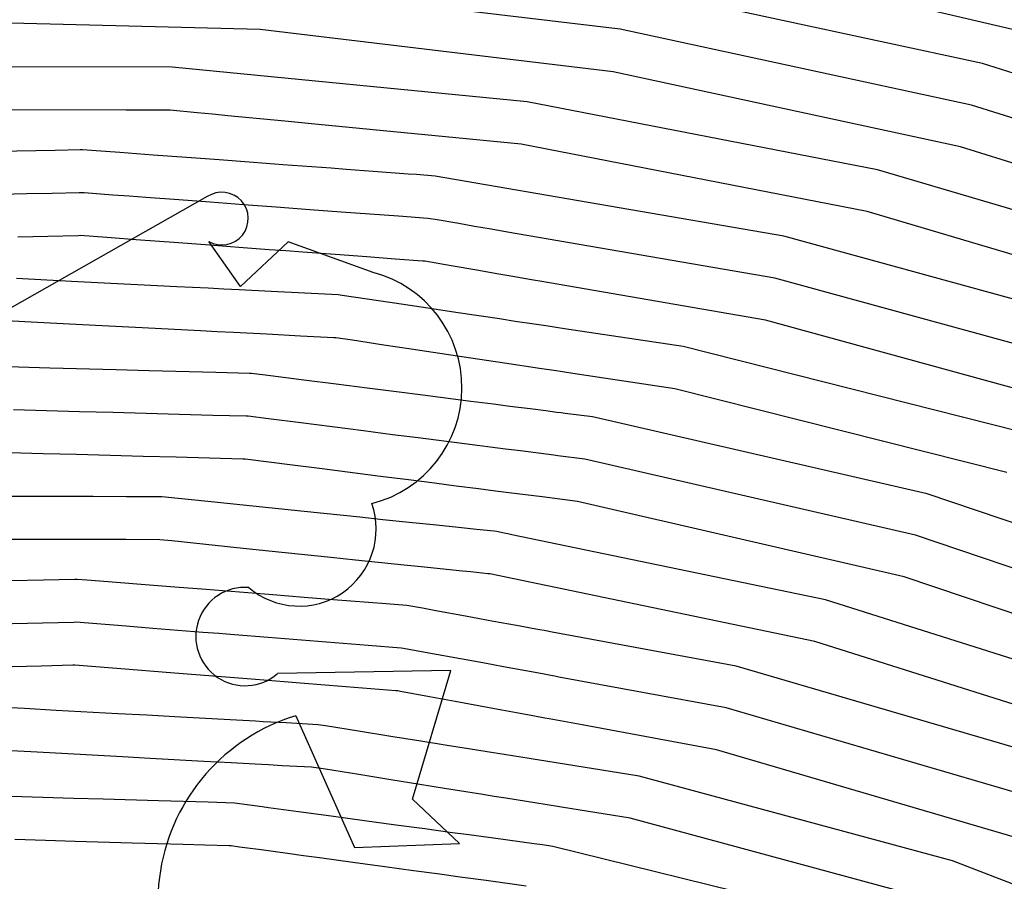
# Model space of a CAD drawing. Extents: x 0.63 to 8.47, y 0.57 to 6.57.
# Tile 36 of 45: x 3.65 to 4.1, y 4.94 to 5.34. Entities that reach past the tile are written whole.
import ezdxf

# ---------------------------------------------------------------- set-up
doc = ezdxf.new("R2010")
doc.units = 0

msp = doc.modelspace()

# ---------------------------------------------------------------- linework, layer by layer
at = {"layer": 'Default', "color": 5, "linetype": 'CONTINUOUS'}
for p, q in [((4.131807, 5.325801, -0.125), (3.968044, 5.36462, -0.125)), ((3.924404, 5.331812, -0.125), (3.758486, 5.351651, -0.125)), ((4.092803, 5.315845, -0.125), (3.927668, 5.35152, -0.125)), ((3.757082, 5.331724, -0.125), (3.59188, 5.335896, -0.125)), ((3.921141, 5.312104, -0.125), (3.757082, 5.331724, -0.125)), ((4.087708, 5.296529, -0.125), (3.924404, 5.331812, -0.125)), ((3.716133, 5.314204, -0.125), (3.55027, 5.314507, -0.125)), ((4.253845, 5.264871, -0.125), (4.092803, 5.315845, -0.125)), ((3.881187, 5.29814, -0.125), (3.716133, 5.314204, -0.125)), ((4.082614, 5.277214, -0.125), (3.921141, 5.312104, -0.125)), ((4.043939, 5.266464, -0.125), (3.881187, 5.29814, -0.125)), ((4.246964, 5.246118, -0.125), (4.087708, 5.296529, -0.125)), ((3.694694, 5.294289, -0.125), (3.55122, 5.294553, -0.125)), ((3.699994, 5.294279, -0.12304), (3.694694, 5.294289, -0.125)), ((3.707088, 5.294266, -0.115358), (3.699994, 5.294279, -0.12304)), ((3.714182, 5.294253, -0.110873), (3.707088, 5.294266, -0.115358)), ((3.715182, 5.294251, -0.110412), (3.714182, 5.294253, -0.110873)), ((3.7277, 5.293032, -0.105745), (3.715182, 5.294251, -0.110412)), ((3.734855, 5.292336, -0.105131), (3.7277, 5.293032, -0.105745)), ((3.742009, 5.291639, -0.105877), (3.734855, 5.292336, -0.105131)), ((3.768489, 5.289061, -0.117272), (3.742009, 5.291639, -0.105877)), ((3.776265, 5.288304, -0.123448), (3.768489, 5.289061, -0.117272)), ((3.78404, 5.287547, -0.125), (3.776265, 5.288304, -0.123448)), ((3.878345, 5.278367, -0.125), (3.78404, 5.287547, -0.125)), ((4.03923, 5.247051, -0.125), (3.878345, 5.278367, -0.125)), ((3.661754, 5.275522, -0.125), (3.554909, 5.273139, -0.125)), ((3.673357, 5.275781, -0.117496), (3.661754, 5.275522, -0.125)), ((3.674357, 5.275803, -0.116594), (3.673357, 5.275781, -0.117496)), ((3.678544, 5.275491, -0.111962), (3.674357, 5.275803, -0.116594)), ((3.685174, 5.274997, -0.101895), (3.678544, 5.275491, -0.111962)), ((3.691804, 5.274503, -0.095653), (3.685174, 5.274997, -0.101895)), ((3.699558, 5.273926, -0.090853), (3.691804, 5.274503, -0.095653)), ((3.707312, 5.273348, -0.087918), (3.699558, 5.273926, -0.090853)), ((3.722796, 5.272194, -0.086402), (3.707312, 5.273348, -0.087918)), ((4.240083, 5.227364, -0.125), (4.082614, 5.277214, -0.125)), ((3.73793, 5.271067, -0.088109), (3.722796, 5.272194, -0.086402)), ((3.751969, 5.270021, -0.091561), (3.73793, 5.271067, -0.088109)), ((3.759755, 5.269441, -0.09532), (3.751969, 5.270021, -0.091561)), ((3.767541, 5.268861, -0.099591), (3.759755, 5.269441, -0.09532)), ((3.790076, 5.267182, -0.100296), (3.767541, 5.268861, -0.099591)), ((3.797033, 5.266664, -0.101486), (3.790076, 5.267182, -0.100296)), ((3.809586, 5.265728, -0.107831), (3.797033, 5.266664, -0.101486)), ((3.825749, 5.264524, -0.119937), (3.809586, 5.265728, -0.107831)), ((3.829644, 5.264234, -0.12402), (3.825749, 5.264524, -0.119937)), ((3.838432, 5.263579, -0.125), (3.829644, 5.264234, -0.12402)), ((4.202916, 5.219469, -0.125), (4.043939, 5.266464, -0.125)), ((4.000533, 5.235582, -0.125), (3.838432, 5.263579, -0.125)), ((3.648596, 5.25527, -0.104976), (3.636417, 5.254998, -0.116056)), ((3.660317, 5.255531, -0.095558), (3.648596, 5.25527, -0.104976)), ((3.672874, 5.255811, -0.084493), (3.660317, 5.255531, -0.095558)), ((3.673874, 5.255833, -0.083753), (3.672874, 5.255811, -0.084493)), ((3.675212, 5.255733, -0.082695), (3.673874, 5.255833, -0.083753)), ((3.688454, 5.254746, -0.073779), (3.675212, 5.255733, -0.082695)), ((3.69616, 5.254172, -0.068986), (3.688454, 5.254746, -0.073779)), ((3.703867, 5.253598, -0.065868), (3.69616, 5.254172, -0.068986)), ((3.719269, 5.25245, -0.063577), (3.703867, 5.253598, -0.065868)), ((3.733743, 5.251371, -0.065798), (3.719269, 5.25245, -0.063577)), ((3.741515, 5.250792, -0.068905), (3.733743, 5.251371, -0.065798)), ((3.749286, 5.250213, -0.073706), (3.741515, 5.250792, -0.068905)), ((3.764448, 5.249083, -0.074782), (3.749286, 5.250213, -0.073706)), ((3.780029, 5.247922, -0.071078), (3.764448, 5.249083, -0.074782)), ((3.794652, 5.246832, -0.071156), (3.780029, 5.247922, -0.071078)), ((3.821309, 5.244845, -0.081414), (3.794652, 5.246832, -0.071156)), ((4.196382, 5.200592, -0.125), (4.03923, 5.247051, -0.125)), ((3.835027, 5.243823, -0.09234), (3.821309, 5.244845, -0.081414)), ((3.836025, 5.243749, -0.092878), (3.835027, 5.243823, -0.09234)), ((3.838401, 5.243338, -0.09405), (3.836025, 5.243749, -0.092878)), ((3.849368, 5.241444, -0.102194), (3.838401, 5.243338, -0.09405)), ((3.856664, 5.240183, -0.109491), (3.849368, 5.241444, -0.102194)), ((3.860514, 5.239519, -0.116749), (3.856664, 5.240183, -0.109491)), ((3.864363, 5.238854, -0.120416), (3.860514, 5.239519, -0.116749)), ((3.872061, 5.237524, -0.125), (3.864363, 5.238854, -0.120416)), ((3.996223, 5.216076, -0.125), (3.872061, 5.237524, -0.125)), ((3.65827, 5.235526, -0.070035), (3.644423, 5.235218, -0.078714)), ((3.672391, 5.23584, -0.062659), (3.65827, 5.235526, -0.070035)), ((3.673391, 5.235862, -0.062186), (3.672391, 5.23584, -0.062659)), ((3.685776, 5.234939, -0.055222), (3.673391, 5.235862, -0.062186)), ((3.701342, 5.233779, -0.050521), (3.685776, 5.234939, -0.055222)), ((3.716835, 5.232624, -0.049819), (3.701342, 5.233779, -0.050521)), ((3.731634, 5.231521, -0.051415), (3.716835, 5.232624, -0.049819)), ((4.159146, 5.192078, -0.125), (4.000533, 5.235582, -0.125)), ((3.739397, 5.230942, -0.053979), (3.731634, 5.231521, -0.051415)), ((3.747161, 5.230363, -0.057959), (3.739397, 5.230942, -0.053979)), ((3.761242, 5.229313, -0.056765), (3.747161, 5.230363, -0.057959)), ((3.769024, 5.228733, -0.053068), (3.761242, 5.229313, -0.056765)), ((3.776806, 5.228153, -0.050795), (3.769024, 5.228733, -0.053068)), ((3.791857, 5.227031, -0.05008), (3.776806, 5.228153, -0.050795)), ((3.806589, 5.225933, -0.05404), (3.791857, 5.227031, -0.05008)), ((3.819812, 5.224947, -0.058606), (3.806589, 5.225933, -0.05404)), ((3.832619, 5.223993, -0.066614), (3.819812, 5.224947, -0.058606)), ((3.833617, 5.223918, -0.067307), (3.832619, 5.223993, -0.066614)), ((3.845841, 5.221806, -0.073807), (3.833617, 5.223918, -0.067307)), ((3.857701, 5.219757, -0.082512), (3.845841, 5.221806, -0.073807)), ((3.867056, 5.218141, -0.090371), (3.857701, 5.219757, -0.082512)), ((3.873526, 5.217023, -0.098955), (3.867056, 5.218141, -0.090371)), ((3.657845, 5.215191, -0.050703), (3.643697, 5.215913, -0.058252)), ((3.672296, 5.214453, -0.04397), (3.657845, 5.215191, -0.050703)), ((3.687627, 5.21367, -0.037714), (3.672296, 5.214453, -0.04397)), ((3.703114, 5.212879, -0.034775), (3.687627, 5.21367, -0.037714)), ((3.883148, 5.215361, -0.119886), (3.873526, 5.217023, -0.098955)), ((3.885073, 5.215029, -0.122326), (3.883148, 5.215361, -0.119886)), ((3.886997, 5.214696, -0.125), (3.885073, 5.215029, -0.122326)), ((3.991912, 5.196571, -0.125), (3.886997, 5.214696, -0.125)), ((4.152973, 5.17308, -0.125), (3.996223, 5.216076, -0.125)), ((3.718273, 5.212105, -0.036654), (3.703114, 5.212879, -0.034775)), ((3.732812, 5.211362, -0.040209), (3.718273, 5.212105, -0.036654)), ((3.740055, 5.210993, -0.043037), (3.732812, 5.211362, -0.040209)), ((3.743676, 5.210808, -0.044835), (3.740055, 5.210993, -0.043037)), ((3.747298, 5.210623, -0.046363), (3.743676, 5.210808, -0.044835)), ((3.762207, 5.209861, -0.040384), (3.747298, 5.210623, -0.046363)), ((3.777811, 5.209064, -0.035554), (3.762207, 5.209861, -0.040384)), ((3.793225, 5.208277, -0.035569), (3.777811, 5.209064, -0.035554)), ((3.795094, 5.208096, -0.035826), (3.793225, 5.208277, -0.035569)), ((3.823709, 5.203794, -0.0443), (3.795094, 5.208096, -0.035826)), ((3.837045, 5.20179, -0.050941), (3.823709, 5.203794, -0.0443)), ((3.847956, 5.20015, -0.057397), (3.837045, 5.20179, -0.050941)), ((3.868223, 5.197103, -0.07818), (3.847956, 5.20015, -0.057397)), ((3.65355, 5.195433, -0.03805), (3.638942, 5.19618, -0.044255)), ((3.668353, 5.194677, -0.032481), (3.65355, 5.195433, -0.03805)), ((3.875597, 5.195995, -0.087764), (3.868223, 5.197103, -0.07818)), ((3.884437, 5.194666, -0.104228), (3.875597, 5.195995, -0.087764)), ((4.1468, 5.154081, -0.125), (3.991912, 5.196571, -0.125)), ((3.683496, 5.193903, -0.027424), (3.668353, 5.194677, -0.032481)), ((3.699085, 5.193107, -0.023541), (3.683496, 5.193903, -0.027424)), ((3.714305, 5.192329, -0.024228), (3.699085, 5.193107, -0.023541)), ((3.729278, 5.191564, -0.027619), (3.714305, 5.192329, -0.024228)), ((3.73697, 5.191171, -0.02988), (3.729278, 5.191564, -0.027619)), ((3.744663, 5.190778, -0.031624), (3.73697, 5.191171, -0.02988)), ((3.760172, 5.189986, -0.028991), (3.744663, 5.190778, -0.031624)), ((3.890833, 5.193705, -0.1135), (3.884437, 5.194666, -0.104228)), ((3.894696, 5.193124, -0.122089), (3.890833, 5.193705, -0.1135)), ((3.898559, 5.192543, -0.125), (3.894696, 5.193124, -0.122089)), ((3.953628, 5.184266, -0.125), (3.898559, 5.192543, -0.125)), ((3.77577, 5.189189, -0.027256), (3.760172, 5.189986, -0.028991)), ((3.791267, 5.188397, -0.026806), (3.77577, 5.189189, -0.027256)), ((3.792266, 5.188346, -0.026925), (3.791267, 5.188397, -0.026806)), ((3.800004, 5.187183, -0.02811), (3.792266, 5.188346, -0.026925)), ((3.814461, 5.18501, -0.032688), (3.800004, 5.187183, -0.02811)), ((3.827263, 5.183085, -0.037572), (3.814461, 5.18501, -0.032688)), ((3.850808, 5.179545, -0.053431), (3.827263, 5.183085, -0.037572)), ((4.109886, 5.144804, -0.125), (3.953628, 5.184266, -0.125)), ((3.87053, 5.17658, -0.074086), (3.850808, 5.179545, -0.053431)), ((3.659263, 5.1743, -0.024014), (3.629292, 5.175107, -0.032999)), ((3.690001, 5.173472, -0.016159), (3.659263, 5.1743, -0.024014)), ((3.705402, 5.173058, -0.014621), (3.690001, 5.173472, -0.016159)), ((3.736426, 5.172223, -0.019744), (3.705402, 5.173058, -0.014621)), ((3.886936, 5.174114, -0.098558), (3.87053, 5.17658, -0.074086)), ((3.894662, 5.172952, -0.111656), (3.886936, 5.174114, -0.098558)), ((3.896594, 5.172662, -0.116797), (3.894662, 5.172952, -0.111656)), ((3.897536, 5.17252, -0.120006), (3.896594, 5.172662, -0.116797)), ((3.898525, 5.172372, -0.124425), (3.897536, 5.17252, -0.120006)), ((3.902388, 5.171791, -0.125), (3.898525, 5.172372, -0.124425)), ((3.75199, 5.171804, -0.020449), (3.736426, 5.172223, -0.019744)), ((3.75299, 5.171777, -0.020364), (3.75199, 5.171804, -0.020449)), ((3.761754, 5.170661, -0.020024), (3.75299, 5.171777, -0.020364)), ((3.777254, 5.168687, -0.021223), (3.761754, 5.170661, -0.020024)), ((3.792281, 5.166774, -0.02129), (3.777254, 5.168687, -0.021223)), ((3.949731, 5.164673, -0.125), (3.902388, 5.171791, -0.125)), ((3.806768, 5.164929, -0.024983), (3.792281, 5.166774, -0.02129)), ((3.820469, 5.163184, -0.030236), (3.806768, 5.164929, -0.024983)), ((3.832635, 5.161635, -0.036725), (3.820469, 5.163184, -0.030236)), ((4.104087, 5.125688, -0.125), (3.949731, 5.164673, -0.125)), ((3.854903, 5.1588, -0.054629), (3.832635, 5.161635, -0.036725)), ((3.865536, 5.157446, -0.066876), (3.854903, 5.1588, -0.054629)), ((3.672979, 5.153972, -0.012757), (3.642279, 5.154799, -0.019909)), ((3.873104, 5.156482, -0.074967), (3.865536, 5.157446, -0.066876)), ((3.88256, 5.155278, -0.092005), (3.873104, 5.156482, -0.074967)), ((3.889752, 5.154363, -0.101421), (3.88256, 5.155278, -0.092005)), ((3.894994, 5.153695, -0.11151), (3.889752, 5.154363, -0.101421)), ((3.688587, 5.153551, -0.010382), (3.672979, 5.153972, -0.012757)), ((3.704044, 5.153135, -0.009769), (3.688587, 5.153551, -0.010382)), ((3.719369, 5.152722, -0.011995), (3.704044, 5.153135, -0.009769)), ((3.734946, 5.152302, -0.015064), (3.719369, 5.152722, -0.011995)), ((3.750497, 5.151883, -0.016204), (3.734946, 5.152302, -0.015064)), ((3.751497, 5.151856, -0.01611), (3.750497, 5.151883, -0.016204)), ((3.760937, 5.150654, -0.015978), (3.751497, 5.151856, -0.01611)), ((3.775906, 5.148748, -0.018811), (3.760937, 5.150654, -0.015978)), ((3.896931, 5.153449, -0.116945), (3.894994, 5.153695, -0.11151)), ((3.897877, 5.153328, -0.120386), (3.896931, 5.153449, -0.116945)), ((3.898869, 5.153202, -0.125), (3.897877, 5.153328, -0.120386)), ((3.911485, 5.151595, -0.125), (3.898869, 5.153202, -0.125)), ((4.067154, 5.11574, -0.125), (3.911485, 5.151595, -0.125)), ((3.805108, 5.145029, -0.026842), (3.775906, 5.148748, -0.018811)), ((3.818609, 5.143309, -0.032625), (3.805108, 5.145029, -0.026842)), ((3.830447, 5.141802, -0.039357), (3.818609, 5.143309, -0.032625)), ((3.852075, 5.139047, -0.057941), (3.830447, 5.141802, -0.039357)), ((3.870997, 5.136637, -0.080315), (3.852075, 5.139047, -0.057941)), ((3.87799, 5.135747, -0.090788), (3.870997, 5.136637, -0.080315)), ((3.893462, 5.133776, -0.122063), (3.87799, 5.135747, -0.090788)), ((3.65614, 5.134468, -0.009728), (3.640523, 5.134889, -0.011884)), ((3.671659, 5.134049, -0.009425), (3.65614, 5.134468, -0.009728)), ((3.68721, 5.13363, -0.007654), (3.671659, 5.134049, -0.009425)), ((3.702658, 5.133213, -0.009103), (3.68721, 5.13363, -0.007654)), ((3.718002, 5.132799, -0.011398), (3.702658, 5.133213, -0.009103)), ((3.733466, 5.132382, -0.014342), (3.718002, 5.132799, -0.011398)), ((3.749004, 5.131963, -0.016549), (3.733466, 5.132382, -0.014342)), ((3.750004, 5.131936, -0.016651), (3.749004, 5.131963, -0.016549)), ((3.772107, 5.12912, -0.020953), (3.750004, 5.131936, -0.016651)), ((3.8954, 5.133529, -0.125), (3.893462, 5.133776, -0.122063)), ((3.908017, 5.131923, -0.125), (3.8954, 5.133529, -0.125)), ((4.061743, 5.096511, -0.125), (3.908017, 5.131923, -0.125)), ((3.78578, 5.127379, -0.027203), (3.772107, 5.12912, -0.020953)), ((3.812948, 5.123918, -0.041383), (3.78578, 5.127379, -0.027203)), ((3.82596, 5.122261, -0.04921), (3.812948, 5.123918, -0.041383)), ((3.838091, 5.120715, -0.057126), (3.82596, 5.122261, -0.04921)), ((3.848078, 5.119443, -0.065132), (3.838091, 5.120715, -0.057126)), ((3.858537, 5.118111, -0.077646), (3.848078, 5.119443, -0.065132)), ((3.866351, 5.117115, -0.086262), (3.858537, 5.118111, -0.077646)), ((3.648442, 5.114556, -0.005601), (3.617311, 5.11462, -0.005901)), ((3.664032, 5.114524, -0.007531), (3.648442, 5.114556, -0.005601)), ((3.679401, 5.114492, -0.008565), (3.664032, 5.114524, -0.007531)), ((3.694887, 5.11446, -0.011399), (3.679401, 5.114492, -0.008565)), ((3.71136, 5.114426, -0.013621), (3.694887, 5.11446, -0.011399)), ((3.734234, 5.112053, -0.01906), (3.71136, 5.114426, -0.013621)), ((3.872556, 5.116325, -0.096978), (3.866351, 5.117115, -0.086262)), ((3.880306, 5.115338, -0.11486), (3.872556, 5.116325, -0.096978)), ((3.884181, 5.114844, -0.121557), (3.880306, 5.115338, -0.11486)), ((3.888056, 5.114351, -0.125), (3.884181, 5.114844, -0.121557)), ((3.904548, 5.11225, -0.125), (3.888056, 5.114351, -0.125)), ((4.218448, 5.064574, -0.125), (4.067154, 5.11574, -0.125)), ((3.749167, 5.110503, -0.021566), (3.734234, 5.112053, -0.01906)), ((3.777513, 5.107561, -0.03028), (3.749167, 5.110503, -0.021566)), ((4.056333, 5.077281, -0.125), (3.904548, 5.11225, -0.125)), ((3.803316, 5.104884, -0.044654), (3.777513, 5.107561, -0.03028)), ((3.814069, 5.103768, -0.053231), (3.803316, 5.104884, -0.044654)), ((3.82623, 5.102506, -0.06599), (3.814069, 5.103768, -0.053231)), ((3.837445, 5.101342, -0.074962), (3.82623, 5.102506, -0.06599)), ((3.847762, 5.100272, -0.084914), (3.837445, 5.101342, -0.074962)), ((3.857663, 5.099244, -0.096127), (3.847762, 5.100272, -0.084914)), ((3.865818, 5.098398, -0.106047), (3.857663, 5.099244, -0.096127)), ((3.650121, 5.094601, -0.004261), (3.634856, 5.094633, -0.002438)), ((3.665221, 5.09457, -0.00756), (3.650121, 5.094601, -0.004261)), ((3.680032, 5.094539, -0.0115), (3.665221, 5.09457, -0.00756)), ((3.694745, 5.094508, -0.016444), (3.680032, 5.094539, -0.0115)), ((3.866813, 5.098295, -0.10767), (3.865818, 5.098398, -0.106047)), ((3.870394, 5.097551, -0.115672), (3.866813, 5.098295, -0.10767)), ((3.872184, 5.097179, -0.121711), (3.870394, 5.097551, -0.115672)), ((3.873975, 5.096808, -0.125), (3.872184, 5.097179, -0.121711)), ((4.019803, 5.066526, -0.125), (3.873975, 5.096808, -0.125)), ((4.21115, 5.045979, -0.125), (4.061743, 5.096511, -0.125)), ((3.710348, 5.094476, -0.022046), (3.694745, 5.094508, -0.016444)), ((3.715908, 5.093899, -0.023385), (3.710348, 5.094476, -0.022046)), ((3.746129, 5.090762, -0.032763), (3.715908, 5.093899, -0.023385)), ((3.761074, 5.08921, -0.034523), (3.746129, 5.090762, -0.032763)), ((3.789854, 5.086223, -0.042434), (3.761074, 5.08921, -0.034523)), ((3.801399, 5.085025, -0.04857), (3.789854, 5.086223, -0.042434)), ((3.823903, 5.082689, -0.068309), (3.801399, 5.085025, -0.04857)), ((3.831864, 5.081863, -0.076882), (3.823903, 5.082689, -0.068309)), ((3.851137, 5.079862, -0.110587), (3.831864, 5.081863, -0.076882)), ((3.853079, 5.07966, -0.114795), (3.851137, 5.079862, -0.110587)), ((3.855022, 5.079459, -0.120129), (3.853079, 5.07966, -0.114795)), ((3.862793, 5.078652, -0.125), (3.855022, 5.079459, -0.120129)), ((3.863788, 5.078549, -0.125), (3.862793, 5.078652, -0.125)), ((4.014796, 5.047187, -0.125), (3.863788, 5.078549, -0.125)), ((4.203852, 5.027383, -0.125), (4.056333, 5.077281, -0.125)), ((3.65636, 5.075668, -0.006827), (3.641303, 5.075312, -0.003436)), ((3.670911, 5.076012, -0.010847), (3.65636, 5.075668, -0.006827)), ((3.671911, 5.076035, -0.011237), (3.670911, 5.076012, -0.010847)), ((3.676442, 5.075675, -0.013308), (3.671911, 5.076035, -0.011237)), ((3.690196, 5.074581, -0.018827), (3.676442, 5.075675, -0.013308)), ((3.703566, 5.073518, -0.025956), (3.690196, 5.074581, -0.018827)), ((3.717418, 5.072416, -0.034259), (3.703566, 5.073518, -0.025956)), ((3.731862, 5.071267, -0.041711), (3.717418, 5.072416, -0.034259)), ((3.747357, 5.070035, -0.047982), (3.731862, 5.071267, -0.041711)), ((3.762901, 5.068798, -0.049577), (3.747357, 5.070035, -0.047982)), ((3.777434, 5.067643, -0.050515), (3.762901, 5.068798, -0.049577)), ((3.790976, 5.066566, -0.055751), (3.777434, 5.067643, -0.050515)), ((3.815551, 5.064611, -0.070029), (3.790976, 5.066566, -0.055751)), ((3.825168, 5.063846, -0.079401), (3.815551, 5.064611, -0.070029)), ((3.826165, 5.063767, -0.080675), (3.825168, 5.063846, -0.079401)), ((3.832457, 5.062607, -0.088376), (3.826165, 5.063767, -0.080675)), ((3.838749, 5.061446, -0.091277), (3.832457, 5.062607, -0.088376)), ((4.168764, 5.019452, -0.125), (4.019803, 5.066526, -0.125)), ((3.852474, 5.058915, -0.096259), (3.838749, 5.061446, -0.091277)), ((3.865546, 5.056504, -0.102952), (3.852474, 5.058915, -0.096259)), ((3.655804, 5.055697, -0.007473), (3.625662, 5.054986, -0.001396)), ((3.670397, 5.056042, -0.012129), (3.655804, 5.055697, -0.007473)), ((3.671396, 5.056066, -0.012511), (3.670397, 5.056042, -0.012129)), ((3.694693, 5.054212, -0.02332), (3.671396, 5.056066, -0.012511)), ((3.707074, 5.053227, -0.030695), (3.694693, 5.054212, -0.02332)), ((3.876258, 5.054529, -0.10968), (3.865546, 5.056504, -0.102952)), ((3.885129, 5.052893, -0.118957), (3.876258, 5.054529, -0.10968)), ((3.730306, 5.051379, -0.048366), (3.707074, 5.053227, -0.030695)), ((3.737725, 5.050788, -0.056119), (3.730306, 5.051379, -0.048366)), ((3.741434, 5.050493, -0.060714), (3.737725, 5.050788, -0.056119)), ((3.745143, 5.050198, -0.063918), (3.741434, 5.050493, -0.060714)), ((3.760703, 5.04896, -0.068907), (3.745143, 5.050198, -0.063918)), ((3.776196, 5.047728, -0.069605), (3.760703, 5.04896, -0.068907)), ((3.88705, 5.052539, -0.12172), (3.885129, 5.052893, -0.118957)), ((3.88897, 5.052184, -0.124924), (3.88705, 5.052539, -0.12172)), ((3.892812, 5.051476, -0.125), (3.88897, 5.052184, -0.124924)), ((3.978308, 5.035709, -0.125), (3.892812, 5.051476, -0.125)), ((3.807288, 5.045254, -0.066707), (3.776196, 5.047728, -0.069605)), ((3.822603, 5.044035, -0.067181), (3.807288, 5.045254, -0.066707)), ((4.161827, 5.000719, -0.125), (4.014796, 5.047187, -0.125)), ((3.8236, 5.043956, -0.067366), (3.822603, 5.044035, -0.067181)), ((3.835483, 5.041764, -0.070437), (3.8236, 5.043956, -0.067366)), ((3.860551, 5.037141, -0.083584), (3.835483, 5.041764, -0.070437)), ((3.655276, 5.035728, -0.007655), (3.625144, 5.035017, -0.001696)), ((3.669882, 5.036072, -0.012395), (3.655276, 5.035728, -0.007655)), ((3.670882, 5.036096, -0.012774), (3.669882, 5.036072, -0.012395)), ((3.690317, 5.034549, -0.021049), (3.670882, 5.036096, -0.012774)), ((3.870171, 5.035366, -0.092277), (3.860551, 5.037141, -0.083584)), ((3.880541, 5.033453, -0.10541), (3.870171, 5.035366, -0.092277)), ((4.126726, 4.992166, -0.125), (3.978308, 5.035709, -0.125)), ((3.717201, 5.032409, -0.036073), (3.690317, 5.034549, -0.021049)), ((3.750978, 5.029721, -0.057925), (3.717201, 5.032409, -0.036073)), ((3.888224, 5.032036, -0.113953), (3.880541, 5.033453, -0.10541)), ((3.892065, 5.031328, -0.119817), (3.888224, 5.032036, -0.113953)), ((3.893986, 5.030974, -0.123425), (3.892065, 5.031328, -0.119817)), ((3.895907, 5.030619, -0.125), (3.893986, 5.030974, -0.123425)), ((3.973719, 5.016267, -0.125), (3.895907, 5.030619, -0.125)), ((3.75487, 5.029411, -0.060803), (3.750978, 5.029721, -0.057925)), ((3.758761, 5.029102, -0.064224), (3.75487, 5.029411, -0.060803)), ((3.773716, 5.027911, -0.064734), (3.758761, 5.029102, -0.064224)), ((3.789032, 5.026692, -0.060262), (3.773716, 5.027911, -0.064734)), ((3.804607, 5.025453, -0.057367), (3.789032, 5.026692, -0.060262)), ((3.820039, 5.024225, -0.057241), (3.804607, 5.025453, -0.057367)), ((3.821035, 5.024145, -0.057378), (3.820039, 5.024225, -0.057241)), ((3.822185, 5.023933, -0.057507), (3.821035, 5.024145, -0.057378)), ((3.835734, 5.021434, -0.060954), (3.822185, 5.023933, -0.057507)), ((3.84769, 5.019228, -0.067459), (3.835734, 5.021434, -0.060954)), ((3.869337, 5.015235, -0.085376), (3.84769, 5.019228, -0.067459)), ((3.647482, 5.015907, -0.00435), (3.633208, 5.016687, -0.002016)), ((3.662184, 5.015104, -0.0082), (3.647482, 5.015907, -0.00435)), ((3.690828, 5.01354, -0.018721), (3.662184, 5.015104, -0.0082)), ((3.704294, 5.012804, -0.025221), (3.690828, 5.01354, -0.018721)), ((3.717382, 5.01209, -0.03289), (3.704294, 5.012804, -0.025221)), ((3.876162, 5.013976, -0.093789), (3.869337, 5.015235, -0.085376)), ((3.88374, 5.012578, -0.109335), (3.876162, 5.013976, -0.093789)), ((3.889424, 5.011529, -0.118892), (3.88374, 5.012578, -0.109335)), ((4.120163, 4.973299, -0.125), (3.973719, 5.016267, -0.125)), ((3.743039, 5.010688, -0.049681), (3.717382, 5.01209, -0.03289)), ((3.754896, 5.010041, -0.058302), (3.743039, 5.010688, -0.049681)), ((3.75844, 5.009847, -0.061338), (3.754896, 5.010041, -0.058302)), ((3.761985, 5.009654, -0.064886), (3.75844, 5.009847, -0.061338)), ((3.769074, 5.009267, -0.065193), (3.761985, 5.009654, -0.064886)), ((3.784037, 5.008449, -0.058272), (3.769074, 5.009267, -0.065193)), ((3.787323, 5.007921, -0.056737), (3.784037, 5.008449, -0.058272)), ((3.802748, 5.005444, -0.052373), (3.787323, 5.007921, -0.056737)), ((3.891319, 5.011179, -0.122399), (3.889424, 5.011529, -0.118892)), ((3.906685, 5.008345, -0.125), (3.891319, 5.011179, -0.122399)), ((3.969131, 4.996825, -0.125), (3.906685, 5.008345, -0.125)), ((3.817805, 5.003025, -0.052078), (3.802748, 5.005444, -0.052373)), ((3.831727, 5.000788, -0.055221), (3.817805, 5.003025, -0.052078)), ((3.843935, 4.998827, -0.061124), (3.831727, 5.000788, -0.055221)), ((3.853886, 4.997229, -0.068911), (3.843935, 4.998827, -0.061124)), ((3.650333, 4.995775, -0.00603), (3.633208, 4.996711, -0.00265)), ((3.664866, 4.994981, -0.010207), (3.650333, 4.995775, -0.00603)), ((3.693051, 4.99344, -0.021732), (3.664866, 4.994981, -0.010207)), ((3.862582, 4.995832, -0.079346), (3.853886, 4.997229, -0.068911)), ((3.870448, 4.994568, -0.091021), (3.862582, 4.995832, -0.079346)), ((3.878162, 4.993329, -0.1042), (3.870448, 4.994568, -0.091021)), ((4.1136, 4.954431, -0.125), (3.969131, 4.996825, -0.125)), ((3.705932, 4.992737, -0.028455), (3.693051, 4.99344, -0.021732)), ((3.730883, 4.991373, -0.045945), (3.705932, 4.992737, -0.028455)), ((3.74354, 4.990681, -0.055898), (3.730883, 4.991373, -0.045945)), ((3.75465, 4.990074, -0.063917), (3.74354, 4.990681, -0.055898)), ((3.757781, 4.989903, -0.067009), (3.75465, 4.990074, -0.063917)), ((3.760912, 4.989732, -0.070626), (3.757781, 4.989903, -0.067009)), ((3.767174, 4.98939, -0.070643), (3.760912, 4.989732, -0.070626)), ((3.780951, 4.988637, -0.060395), (3.767174, 4.98939, -0.070643)), ((3.882019, 4.992709, -0.113651), (3.878162, 4.993329, -0.1042)), ((3.883947, 4.9924, -0.119417), (3.882019, 4.992709, -0.113651)), ((3.884888, 4.992248, -0.123203), (3.883947, 4.9924, -0.119417)), ((3.885876, 4.99209, -0.125), (3.884888, 4.992248, -0.123203)), ((3.933145, 4.984496, -0.125), (3.885876, 4.99209, -0.125)), ((3.781949, 4.988583, -0.059863), (3.780951, 4.988637, -0.060395)), ((3.787445, 4.987699, -0.057464), (3.781949, 4.988583, -0.059863)), ((3.802864, 4.985222, -0.053906), (3.787445, 4.987699, -0.057464)), ((3.817707, 4.982837, -0.054411), (3.802864, 4.985222, -0.053906)), ((3.83121, 4.980668, -0.058287), (3.817707, 4.982837, -0.054411)), ((3.842752, 4.978813, -0.064745), (3.83121, 4.980668, -0.058287)), ((4.078898, 4.945098, -0.125), (3.933145, 4.984496, -0.125)), ((3.852572, 4.977235, -0.073565), (3.842752, 4.978813, -0.064745)), ((3.860483, 4.975964, -0.083274), (3.852572, 4.977235, -0.073565)), ((3.865831, 4.975105, -0.092342), (3.860483, 4.975964, -0.083274)), ((3.656012, 4.974583, -0.010453), (3.641233, 4.97501, -0.006787)), ((3.670233, 4.974172, -0.015318), (3.656012, 4.974583, -0.010453)), ((3.683974, 4.973775, -0.021559), (3.670233, 4.974172, -0.015318)), ((3.709822, 4.973028, -0.036043), (3.683974, 4.973775, -0.021559)), ((3.732901, 4.972362, -0.054456), (3.709822, 4.973028, -0.036043)), ((3.745154, 4.972008, -0.066731), (3.732901, 4.972362, -0.054456)), ((3.758005, 4.970257, -0.082076), (3.745154, 4.972008, -0.066731)), ((3.871179, 4.974246, -0.104186), (3.865831, 4.975105, -0.092342)), ((3.885579, 4.971932, -0.119457), (3.871179, 4.974246, -0.104186)), ((3.889436, 4.971312, -0.124599), (3.885579, 4.971932, -0.119457)), ((3.89715, 4.970073, -0.125), (3.889436, 4.971312, -0.124599)), ((3.76091, 4.969861, -0.084443), (3.758005, 4.970257, -0.082076)), ((3.774779, 4.967972, -0.072124), (3.76091, 4.969861, -0.084443)), ((3.790023, 4.965896, -0.06449), (3.774779, 4.967972, -0.072124)), ((3.928991, 4.964957, -0.125), (3.89715, 4.970073, -0.125)), ((3.805443, 4.963795, -0.06173), (3.790023, 4.965896, -0.06449)), ((3.820105, 4.961798, -0.063058), (3.805443, 4.963795, -0.06173)), ((3.833582, 4.959962, -0.067671), (3.820105, 4.961798, -0.063058)), ((4.072725, 4.926099, -0.125), (3.928991, 4.964957, -0.125)), ((3.845224, 4.958376, -0.074314), (3.833582, 4.959962, -0.067671)), ((3.854007, 4.95718, -0.082084), (3.845224, 4.958376, -0.074314)), ((3.657204, 4.954593, -0.013481), (3.643017, 4.955004, -0.008666)), ((3.670975, 4.954195, -0.019824), (3.657204, 4.954593, -0.013481)), ((3.697553, 4.953426, -0.03454), (3.670975, 4.954195, -0.019824)), ((3.709218, 4.953088, -0.042265), (3.697553, 4.953426, -0.03454)), ((3.721257, 4.95274, -0.052988), (3.709218, 4.953088, -0.042265)), ((3.73126, 4.952451, -0.061258), (3.721257, 4.95274, -0.052988)), ((3.865469, 4.955619, -0.098876), (3.854007, 4.95718, -0.082084)), ((3.884387, 4.953042, -0.116607), (3.865469, 4.955619, -0.098876)), ((3.888258, 4.952515, -0.121542), (3.884387, 4.953042, -0.116607)), ((3.742561, 4.952124, -0.074814), (3.73126, 4.952451, -0.061258)), ((3.74356, 4.952095, -0.075768), (3.742561, 4.952124, -0.074814)), ((3.747392, 4.951573, -0.080113), (3.74356, 4.952095, -0.075768)), ((3.752435, 4.950886, -0.087464), (3.747392, 4.951573, -0.080113)), ((3.754956, 4.950542, -0.092271), (3.752435, 4.950886, -0.087464)), ((3.756217, 4.950371, -0.095151), (3.754956, 4.950542, -0.092271)), ((3.757478, 4.950199, -0.098528), (3.756217, 4.950371, -0.095151)), ((3.769681, 4.948536, -0.084185), (3.757478, 4.950199, -0.098528)), ((3.777138, 4.94752, -0.07831), (3.769681, 4.948536, -0.084185)), ((3.893119, 4.951852, -0.125), (3.888258, 4.952515, -0.121542)), ((4.038069, 4.916092, -0.125), (3.893119, 4.951852, -0.125)), ((3.784595, 4.946504, -0.074219), (3.777138, 4.94752, -0.07831)), ((3.800076, 4.944395, -0.069866), (3.784595, 4.946504, -0.074219)), ((3.814959, 4.942367, -0.070067), (3.800076, 4.944395, -0.069866)), ((4.219701, 4.890692, -0.125), (4.078898, 4.945098, -0.125)), ((3.828372, 4.940539, -0.073946), (3.814959, 4.942367, -0.070067)), ((3.839236, 4.939059, -0.080265), (3.828372, 4.940539, -0.073946)), ((3.851016, 4.937454, -0.092337), (3.839236, 4.939059, -0.080265)), ((3.862101, 4.935944, -0.101876), (3.851016, 4.937454, -0.092337)), ((3.880686, 4.933412, -0.120509), (3.862101, 4.935944, -0.101876))]:
    msp.add_line(p, q, dxfattribs=at)
at = {"layer": 'Default', "color": 7, "linetype": 'CONTINUOUS'}
for p, q in [((3.732449, 5.253993), (3.627981, 5.194773)), ((3.747861, 5.212229), (3.733133, 5.233181)), ((3.770021, 5.233021), (3.747861, 5.212229)), ((3.809529, 5.218769), (3.770021, 5.233021)), ((3.845605, 5.033625), (3.765081, 5.032253)), ((3.827885, 4.973801), (3.845605, 5.033625)), ((3.773569, 5.012613), (3.800833, 4.951417)), ((3.849641, 4.953213), (3.827885, 4.973801)), ((3.800833, 4.951417), (3.849641, 4.953213))]:
    msp.add_line(p, q, dxfattribs=at)
at = {"layer": 'Default', "color": 132, "linetype": 'CONTINUOUS'}
msp.add_circle((3.633208, 3.573408), 3, dxfattribs=at)
at = {"layer": 'Default', "color": 7, "linetype": 'CONTINUOUS'}
for centre, radius, start, end in [((3.739229, 5.243797), 0.012244, 240.133337, 483.624739), ((3.795317, 5.165105), 0.055512, 284.181483, 435.163936), ((3.775121, 5.099413), 0.03582, 229.30281, 379.357763), ((3.749981, 5.049441), 0.02288, 85.530674, 311.303032), ((3.800077, 4.925921), 0.090656, 107.002255, 234.409153)]:
    msp.add_arc(centre, radius, start, end, dxfattribs=at)

doc.saveas('drawing.dxf')
